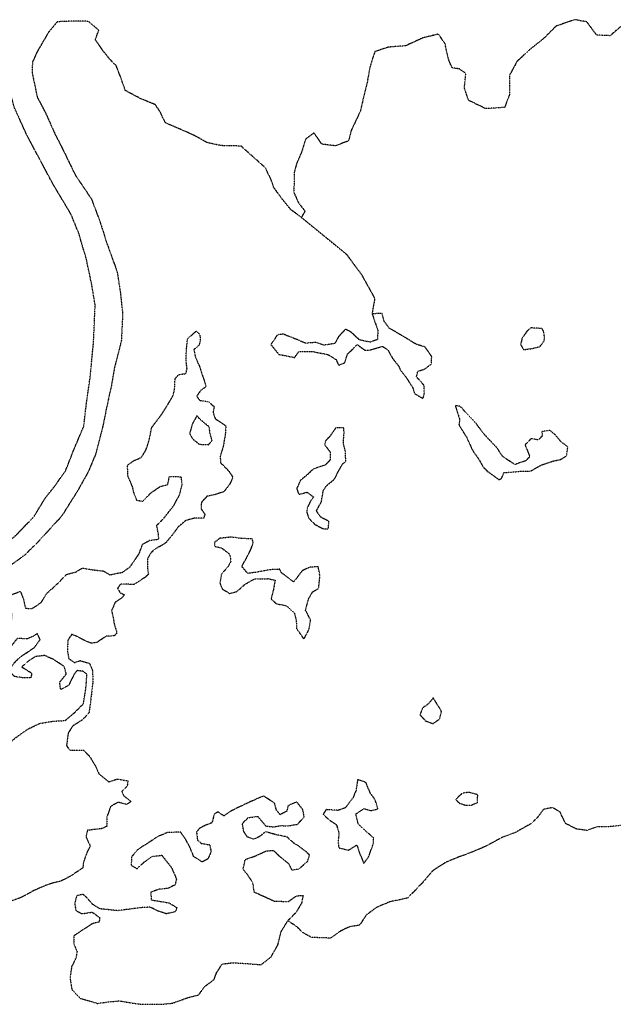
# Model space of a CAD drawing. Extents: x 10554 to 44778, y 34697 to 55088.
# Tile 21 of 51: x 19292 to 20095, y 50615 to 51949. Entities that reach past the tile are written whole.
import ezdxf

# ---------------------------------------------------------------- set-up
doc = ezdxf.new("R2010")
doc.units = 0
doc.header["$MEASUREMENT"] = 0
doc.linetypes.add('WATER1', pattern=[0.425, 0.125, -0.075, 0, -0.075, 0, -0.075, 0, -0.075])
for name, color, linetype in [('V-TOPO-EWAT-COAS', 20, 'WATER1'), ('V-TOPO-EWAT-LAKE', 20, 'WATER1'), ('V-TOPO-EWAT-RIVR', 20, 'WATER1'), ('V-TOPO-EWAT-STRE', 20, 'WATER1')]:
    doc.layers.add(name, color=color, linetype=linetype)

msp = doc.modelspace()

# ---------------------------------------------------------------- linework, layer by layer
at = {"layer": 'V-TOPO-EWAT-COAS', "flags": 128}
msp.add_lwpolyline([(20860.7, 51554.8), (20850.4, 51576.9), (20830.6, 51593.8), (20808.4, 51611.8), (20791.1, 51627.9), (20780.8, 51641.2), (20772, 51652.7), (20765.3, 51666.6), (20760.8, 51690.5), (20769.1, 51707.9), (20781.1, 51722.3), (20782.1, 51730.8), (20783.1, 51739.4), (20782.3, 51742), (20775.2, 51763.5), (20758.9, 51784.4), (20747.4, 51804.2), (20736.3, 51822.6), (20727.2, 51830.1), (20702.9, 51838.8), (20686.2, 51847.4), (20682.1, 51864.7), (20677.9, 51880.1), (20659.1, 51901.5), (20630.8, 51910.8), (20599.8, 51917.2), (20584.8, 51923.3), (20567.9, 51923.9), (20554.3, 51908.6), (20547.2, 51893.7), (20526.3, 51891.5), (20511.4, 51887.5), (20495.2, 51872.7), (20484.2, 51873.9), (20472.2, 51871.1), (20456.5, 51859.7), (20444.1, 51852.5), (20429.5, 51855.3), (20409.3, 51847.3), (20391.1, 51840.4), (20366.8, 51844.5), (20338, 51855.3), (20313.9, 51867.2), (20280.6, 51877.5), (20253.4, 51884.4), (20234.5, 51898.1), (20215.2, 51909), (20199.5, 51922.3), (20185.6, 51944.1), (20164.5, 51947.5), (20155, 51938.6), (20151.4, 51924.7), (20142.5, 51916.7), (20129.7, 51921), (20121.8, 51933.2), (20105, 51939.1), (20091.1, 51927), (20072.8, 51927.8), (20059.6, 51945.7), (20042.9, 51948.7), (20017.5, 51939.8), (20000.3, 51922.6), (19981.2, 51907.4), (19964.7, 51891.8), (19954.8, 51873.5), (19954.7, 51847.3), (19948.1, 51829.8), (19922.1, 51828.2), (19899.4, 51839.5), (19893.6, 51856.1), (19895.6, 51876), (19886.7, 51882), (19877.1, 51883.4), (19872, 51895.4), (19867.5, 51916.1), (19858.6, 51929.2), (19837.2, 51923.8), (19814.1, 51913.3), (19791.1, 51911.5), (19772.5, 51905.5), (19766, 51885.8), (19762.2, 51864.8), (19757.1, 51843.3), (19752.6, 51824.4), (19740.1, 51797.9), (19736.9, 51784.6), (19719.2, 51777.8), (19700.7, 51780.1), (19690, 51795.4), (19678.9, 51787.1), (19673.1, 51769.3), (19666.3, 51753.2), (19663.4, 51742.7), (19663, 51729.8), (19662.9, 51714.5), (19668.8, 51701), (19677.9, 51689.2), (19672.8, 51681), (19658.8, 51691.3), (19646.9, 51705.8), (19635.3, 51721.9), (19631.7, 51732.9), (19624.3, 51748), (19591.3, 51777.5), (19564.5, 51778.1), (19545.6, 51782), (19530.7, 51790.4), (19522, 51794.6), (19489, 51808.9), (19481.5, 51824.2), (19475.2, 51833.5), (19454.7, 51842), (19434.5, 51852.7), (19429.6, 51867.4), (19422.2, 51886.4), (19414.3, 51894.1), (19404.4, 51906.6), (19394, 51921.5), (19398.6, 51934.5), (19384.4, 51946.4), (19367.9, 51946.9), (19342.4, 51945.8), (19330.3, 51931.3), (19315.3, 51905.5), (19308.8, 51891.2)], dxfattribs=at)
at = {"layer": 'V-TOPO-EWAT-LAKE', "flags": 128}
for points in [[(19768.6, 51550.4), (19776.6, 51527.6), (19775.8, 51515.3), (19766.3, 51512), (19751.5, 51515), (19740.1, 51525.6), (19732.7, 51529.5), (19723.2, 51519.5), (19718.4, 51510.2), (19703.3, 51507.8), (19693.2, 51511.6), (19678, 51510.6), (19668.4, 51514.9), (19654.1, 51520.5), (19648.6, 51522.8), (19640.5, 51521.9), (19631.6, 51508.7), (19642.3, 51495.5), (19663.8, 51491.2), (19669.7, 51499.3), (19687.8, 51499.3), (19709, 51495.2), (19719.8, 51488.5), (19723.3, 51480.8), (19731.4, 51483.8), (19735.5, 51495.9), (19748.7, 51508.6), (19758.5, 51501.3), (19765.7, 51501.2), (19782.5, 51506.4), (19790, 51501.6), (19796.2, 51490.2), (19804.8, 51479.5), (19807.2, 51474), (19814.4, 51464.9), (19817.7, 51459.9), (19824, 51449.7), (19826.1, 51442.4), (19837.8, 51435.7), (19839.5, 51442.9), (19838.9, 51453.8), (19828.9, 51465), (19830.4, 51472.4), (19840.5, 51475.9), (19849, 51482.5), (19849.5, 51492.5), (19840.2, 51505.6), (19828.8, 51508.8), (19814.1, 51517.9), (19800.7, 51525.7), (19792.2, 51530.7), (19784.8, 51540.5), (19782.3, 51550.8)], [(19130.7, 50953.1), (19151, 50961.8), (19164.8, 50970.6), (19182.6, 50978), (19199.4, 50976.3), (19217.7, 50971.2), (19231.9, 50973), (19239.9, 50975.6), (19250.1, 50963.4), (19257.9, 50960.3), (19268.8, 50961.8), (19286.5, 50976.7), (19303.1, 50988.3), (19318.3, 50995.5), (19336.7, 50998.7), (19353.1, 50999.5), (19365.5, 51010), (19377.8, 51022.3), (19381.2, 51043.8), (19382.6, 51062.1), (19377.5, 51066.2), (19369.1, 51067.2), (19365, 51061.7), (19357.5, 51046.9), (19346.8, 51041.4), (19345.7, 51051.5), (19354.7, 51062.7), (19352, 51072.7), (19337.5, 51082.1), (19325.2, 51087.6), (19312.8, 51086.3), (19300.9, 51078.3), (19294.5, 51072), (19308.1, 51063.6), (19306.5, 51057.6), (19297.3, 51057.3), (19284.6, 51059.1), (19279.9, 51063.9), (19278.9, 51070.4), (19284, 51077.3), (19291.5, 51085.1), (19303.4, 51093), (19311.3, 51098.4), (19319.2, 51109.1), (19315.2, 51117.2), (19310.2, 51113.8), (19301.8, 51110.1), (19288.2, 51110.8), (19277.2, 51096.8), (19264.6, 51090.9), (19261.7, 51095.9), (19263.8, 51106.6), (19268.9, 51120.3), (19272, 51130.4), (19280.7, 51137), (19281.1, 51144.1), (19273.7, 51155.3), (19272.6, 51165.2), (19282.5, 51170.8), (19292.3, 51174.6), (19296.8, 51163.5), (19299.1, 51151.7), (19308.2, 51151.2), (19320.4, 51159.3), (19328.7, 51172.2), (19341, 51183.2), (19355.1, 51197.6), (19367.4, 51200.8), (19376.5, 51206.1), (19389.3, 51203.8), (19404.8, 51202.1), (19413.6, 51197), (19430.6, 51200.3), (19440.9, 51207.6), (19453.4, 51225.6), (19457.9, 51238.3), (19467.6, 51243.6), (19479.9, 51245.2), (19479.5, 51252), (19477, 51263.7), (19486.5, 51273.3), (19500.1, 51290.6), (19508.2, 51305.6), (19511.4, 51319.4), (19510.5, 51329.3), (19493.6, 51329.6), (19491.6, 51318.5), (19482, 51316.4), (19468.1, 51306.9), (19458.2, 51296.3), (19450.4, 51297.3), (19446.1, 51308.5), (19444.4, 51316), (19438.2, 51330.5), (19437.5, 51345.4), (19445.8, 51351.4), (19456.3, 51355.9), (19462.5, 51365.9), (19466.7, 51378.8), (19470.4, 51396.5), (19484.1, 51414.8), (19492.2, 51427.6), (19499.4, 51439.8), (19501.5, 51450.5), (19501.9, 51462.2), (19506.7, 51468.2), (19516.7, 51469.4), (19518.1, 51476.4), (19516.7, 51487.6), (19517.3, 51501.2), (19518.7, 51516.3), (19530.4, 51527), (19535.6, 51522.2), (19535.8, 51513.7), (19534.5, 51508.2), (19527.4, 51501.8), (19529.3, 51492.1), (19535.2, 51478.6), (19539.5, 51465.2), (19544, 51451.7), (19536.8, 51446.7), (19531.1, 51438.9), (19535.4, 51433), (19547, 51431.6), (19554.8, 51424.6), (19553.3, 51417.3), (19556.2, 51408.3), (19570.6, 51398.8), (19569.8, 51385.8), (19566.9, 51370), (19563, 51358), (19563.5, 51348.7), (19574.7, 51337.5), (19580.3, 51328.9), (19575.6, 51319.1), (19568, 51309.4), (19555.6, 51305.3), (19545.2, 51303.3), (19537.6, 51295.1), (19537.1, 51286.4), (19542.3, 51278.9), (19540.6, 51273.6), (19527.8, 51273.5), (19516.3, 51270.3), (19506.2, 51261.9), (19498.3, 51251), (19489, 51239.9), (19480.9, 51235), (19474.5, 51231.7), (19468.9, 51226.2), (19464.8, 51219.2), (19464.6, 51205), (19465.9, 51198.1), (19462, 51193.9), (19446.6, 51183.8), (19437.4, 51184.1), (19428, 51184.2), (19424.1, 51178.6), (19427.4, 51172.6), (19433.4, 51169.9), (19429.9, 51165.7), (19420.7, 51159.5), (19416, 51148.6), (19418.3, 51138.1), (19419.3, 51131.6), (19423.2, 51118.2), (19419.7, 51114.1), (19408.7, 51113.9), (19396.1, 51105.2), (19388.2, 51104.3), (19378.4, 51108.3), (19370.5, 51112.7), (19362.1, 51116.3), (19356.7, 51108.4), (19356.2, 51094.8), (19357.8, 51083.7), (19365.6, 51078), (19373.5, 51080.7), (19386, 51077.1), (19390.1, 51067.4), (19390.6, 51051.9), (19389.1, 51039.6), (19387.4, 51024.5), (19385.3, 51009.8), (19375.8, 51000), (19363.5, 50992.3), (19357.1, 50982.5), (19355, 50965.6), (19359.2, 50959.4), (19378.4, 50959.2), (19386.7, 50950.1), (19393.9, 50938.3), (19398.8, 50927.4), (19412.2, 50916.5), (19423.5, 50920.4), (19437.9, 50917.9), (19437.1, 50910.7), (19429.7, 50903.3), (19432.6, 50897.5), (19442.4, 50889.8), (19436.2, 50885.9), (19424.7, 50888.8), (19414.8, 50883.2), (19409.6, 50869.4), (19409.7, 50856.3), (19402.9, 50853.2), (19383.2, 50850.9), (19381.3, 50841.9), (19387.1, 50829.4), (19382.7, 50821.5), (19377.8, 50807.3), (19377, 50800), (19360.6, 50788.9), (19346.5, 50781.6), (19337.1, 50779.8), (19325.9, 50775.9), (19311.5, 50769.6), (19291.7, 50759), (19277.9, 50754.5), (19258.5, 50745.3), (19243.4, 50740.5), (19232.5, 50743.5), (19220.8, 50746.7), (19213.6, 50741.7), (19201.9, 50748.1), (19190, 50752.3), (19174.3, 50761.5), (19158.6, 50781), (19155.6, 50790.9), (19142.6, 50801.7), (19125.6, 50805.6), (19115.4, 50812.6), (19118.8, 50823), (19124.2, 50830.2), (19131, 50846.9), (19131, 50858.3), (19121, 50875.8), (19113.1, 50891.3), (19110.8, 50907.7), (19115.3, 50924), (19123.3, 50942.8)], [(19998.6, 51530.5), (19983.5, 51531.3), (19978.3, 51526.6), (19971.9, 51517.5), (19969.8, 51508.8), (19973.8, 51501.9), (19983, 51503), (19995.8, 51505.8), (20001.9, 51513.9), (20002, 51520), (20000.9, 51526.7)], [(19909.9, 51401.3), (19896.2, 51415.9), (19888.3, 51424.9), (19881.2, 51426.1), (19887.3, 51407.4), (19886.3, 51399.9), (19896.6, 51383.1), (19905.2, 51364.6), (19912.7, 51354.2), (19919.1, 51343), (19924.8, 51337.1), (19940.5, 51325.8), (19944.1, 51327.5), (19947.1, 51335.3), (19955.1, 51335.8), (19969.6, 51337.2), (19982.9, 51337.1), (19996.4, 51344.9), (20012.1, 51350.5), (20024, 51353.2), (20032, 51358), (20033.8, 51370), (20024.4, 51377.2), (20016.4, 51386.9), (20009.5, 51392.4), (19998.6, 51390.9), (19999.1, 51385.1), (19994, 51379.5), (19984.1, 51381.3), (19975.8, 51373.1), (19979.2, 51364.3), (19982.5, 51356.8), (19976.7, 51351.3), (19961.9, 51346.2), (19945.7, 51357), (19938, 51368.5), (19920.2, 51387.5)], [(19531.6, 51412.4), (19525.3, 51401.4), (19521.6, 51388.5), (19524.9, 51381.6), (19534.8, 51373.7), (19547.2, 51373.1), (19552, 51378.5), (19549.3, 51388.3), (19548.2, 51397.1), (19536.3, 51406.9)], [(19733.1, 51350.4), (19732.6, 51364.3), (19729.8, 51375.3), (19730.7, 51388.2), (19730.6, 51396), (19719.9, 51396.2), (19711.2, 51384.2), (19705.3, 51377.9), (19704.6, 51372.8), (19711.9, 51363.3), (19712.1, 51352.8), (19705.3, 51345.6), (19688.9, 51340.1), (19680.6, 51332.1), (19671.7, 51324.8), (19666.6, 51313.7), (19669.5, 51305.9), (19680.7, 51308.8), (19689.3, 51302.3), (19685.6, 51297), (19680.8, 51287.8), (19680.3, 51281.3), (19682.9, 51273.5), (19691.2, 51265.2), (19702.6, 51259.2), (19709.4, 51259), (19710.4, 51269.1), (19699, 51275.1), (19693.3, 51283.4), (19700, 51295.7), (19702.6, 51310.7), (19706.6, 51317.2), (19717.8, 51326.5), (19723.8, 51338.5), (19729.2, 51347.5)], [(19695.9, 51207.7), (19684.4, 51207.3), (19673.8, 51202.2), (19666, 51191.6), (19662.3, 51187.4), (19645.7, 51199.9), (19643.7, 51204.4), (19631.1, 51203.8), (19610.8, 51200.2), (19600.2, 51198.8), (19592.3, 51208.3), (19599.4, 51221), (19604.9, 51232.1), (19607.7, 51240.3), (19606.4, 51245.7), (19593.9, 51245.9), (19578.2, 51248), (19562.7, 51246.4), (19555.5, 51240.9), (19555.1, 51235.6), (19564.8, 51233.5), (19575.8, 51224.9), (19577.5, 51215.3), (19574.1, 51208.5), (19564.8, 51198), (19562.6, 51185.5), (19565.9, 51177.7), (19576, 51171.6), (19585.2, 51174), (19596.8, 51184.2), (19608.9, 51191.2), (19627.8, 51191.7), (19637.4, 51189.6), (19635.3, 51177.9), (19631.9, 51164.1), (19639.2, 51157.7), (19652.6, 51155), (19663.5, 51144.9), (19665.9, 51135.5), (19666.5, 51124), (19676.3, 51109.8), (19683.2, 51122.5), (19685.4, 51136), (19678.6, 51149), (19682.9, 51164.6), (19688.2, 51173.8), (19696.2, 51178.5), (19698.1, 51195)], [(19851.5, 51030.1), (19845.4, 51022.7), (19837, 51016.3), (19833.4, 51007.4), (19840.8, 50999.3), (19851, 50995.3), (19860.2, 51001.6), (19862.6, 51012.4)], [(19749.1, 50919.6), (19746.9, 50904.7), (19742.8, 50895.1), (19732.6, 50881.3), (19722.7, 50877.9), (19715.7, 50878.3), (19706.5, 50878.9), (19702.3, 50872.5), (19711.1, 50864.6), (19720.5, 50858.4), (19723.9, 50846.3), (19722.6, 50836), (19723.6, 50827.2), (19736.5, 50823.9), (19748, 50831), (19751.4, 50820.8), (19757.6, 50806), (19764.3, 50815.6), (19770.4, 50832.8), (19770.9, 50840.4), (19760.9, 50849.3), (19749.7, 50859.9), (19746.8, 50873), (19757.7, 50880.4), (19767, 50877.4), (19776.6, 50879.7), (19772.9, 50892.2), (19766.2, 50901.4), (19760.3, 50915.6)], [(19509.5, 50848.6), (19491.4, 50847.7), (19477.9, 50842.1), (19464.4, 50833.1), (19452.2, 50825.4), (19443.2, 50815.5), (19442.3, 50803.7), (19450.6, 50798.9), (19459.3, 50807.3), (19470.8, 50815.5), (19483.8, 50817.1), (19496.9, 50800.7), (19503.8, 50785), (19501.9, 50777), (19491.8, 50772.1), (19480.4, 50771), (19469, 50767.1), (19469.7, 50756.6), (19479.6, 50755), (19494.1, 50752.5), (19504.4, 50746.1), (19502.6, 50740.9), (19490.1, 50737.8), (19479.4, 50741.3), (19468.3, 50746.8), (19453.6, 50745.9), (19439.8, 50744), (19424.2, 50742), (19415.3, 50743), (19399.9, 50744.6), (19389.9, 50751), (19381.3, 50760.9), (19377.4, 50764.1), (19368.5, 50762.2), (19366, 50751.4), (19367.6, 50742.4), (19375.7, 50737.9), (19389.7, 50740.1), (19400.1, 50732.3), (19398.9, 50726.6), (19389.9, 50724.4), (19376.4, 50715.5), (19364.8, 50708), (19364.9, 50696.5), (19369.2, 50686.7), (19367.9, 50678.7), (19361.8, 50666.1), (19359.7, 50651), (19362.1, 50635.6), (19373.6, 50623.4), (19396.8, 50616.5), (19412.7, 50618.7), (19426.4, 50619.9), (19452.1, 50615.7), (19484.2, 50615.3), (19498.1, 50616.7), (19519.4, 50624.4), (19533.9, 50628), (19542, 50639.4), (19554.6, 50648.6), (19558.4, 50658.6), (19565.8, 50669.8), (19580.3, 50671.6), (19598.8, 50670.4), (19618.4, 50668.9), (19631.8, 50679.3), (19641.1, 50695.6), (19645.7, 50714), (19654.7, 50728.5), (19666.3, 50740.3), (19673.7, 50752.5), (19675.5, 50762.4), (19665.7, 50761.7), (19655, 50753.9), (19636.2, 50754.7), (19609.3, 50766.9), (19607.1, 50780.3), (19599.7, 50791.1), (19594, 50798.2), (19596.9, 50811.4), (19609.7, 50815.9), (19624.9, 50822.7), (19634.9, 50823.8), (19644.8, 50814.5), (19655.8, 50805.6), (19659.9, 50797.1), (19669.8, 50798.6), (19681.7, 50809.3), (19684, 50817.3), (19681, 50820.6), (19667.7, 50830.8), (19663.9, 50832.5), (19653.3, 50842), (19639.3, 50844.7), (19624.3, 50848.9), (19615.9, 50842), (19608, 50838.8), (19599.6, 50842), (19595.2, 50848.8), (19592.9, 50860), (19601.1, 50868.2), (19613.9, 50869.7), (19624.7, 50856.8), (19635.2, 50855.6), (19645.6, 50857.3), (19654.4, 50856.9), (19667.9, 50859.2), (19676.7, 50868.9), (19674.9, 50879), (19666.6, 50889.4), (19654.9, 50884.1), (19653, 50876.7), (19644.3, 50872), (19639.2, 50878.2), (19636.6, 50887.8), (19621.7, 50897.4), (19601.5, 50888.5), (19590.5, 50883.3), (19576.2, 50876.2), (19568.1, 50870.3), (19560.1, 50875.8), (19554.9, 50872.8), (19551.9, 50861.1), (19543.2, 50857.7), (19534.9, 50853.4), (19531, 50848.6), (19532.2, 50837.8), (19537.4, 50833.2), (19548.6, 50831.4), (19550.7, 50822.4), (19546.5, 50812.2), (19538.6, 50808), (19527.2, 50815.3), (19522.2, 50827.7), (19517, 50837.3)], [(19911.8, 50899.2), (19899.8, 50902.4), (19890.7, 50900.9), (19881.8, 50892.8), (19887.4, 50887.3), (19895.5, 50884.8), (19902.5, 50884.9), (19911.3, 50888.3)]]:
    msp.add_lwpolyline(points, close=True, dxfattribs=at)
at = {"layer": 'V-TOPO-EWAT-RIVR', "flags": 128}
msp.add_lwpolyline([(19308.8, 51891.2), (19308.3, 51877), (19315.4, 51843.4), (19326.5, 51822.4), (19339.1, 51794.3), (19352.7, 51767.4), (19366.6, 51738.6), (19388.6, 51705.9), (19400.1, 51675.6), (19409.9, 51644.7), (19423.6, 51606.9), (19427.8, 51579.4), (19430.9, 51550.7), (19429.2, 51514.3), (19420, 51478.2), (19415.6, 51452.9), (19409.6, 51425.4), (19404.7, 51401), (19394.3, 51360.3), (19384.3, 51336.3), (19369.4, 51309.8), (19348.2, 51276.2), (19314.8, 51239.8), (19298.7, 51223.9), (19252.3, 51189.9), (19222.1, 51179.6), (19191.4, 51173.8), (19152.6, 51167.5), (19125, 51160.2), (19123.4, 51149.8), (19122.8, 51139.3), (19117.8, 51128.7), (19109.5, 51118.3), (19096.7, 51108.5), (19091.9, 51097.8), (19100.2, 51087), (19108.2, 51080.3), (19119.9, 51068.8), (19130.1, 51059), (19132.8, 51049), (19128.9, 51042.8), (19121.2, 51030), (19118, 51020.5), (19116.2, 51006), (19120.1, 50989.3), (19124.7, 50969), (19130.7, 50953.1), (19123.3, 50942.8), (19109.8, 50976.9), (19104.8, 50993.9), (19101.8, 51004.4), (19102.9, 51017.8), (19105.6, 51028.2), (19114.4, 51047.1), (19115, 51056.6), (19106.1, 51064.9), (19092.3, 51078.1), (19082.9, 51088.7), (19079.8, 51104.6), (19084.8, 51113.4), (19096.7, 51127.8), (19103.2, 51134.9), (19106.5, 51154.7), (19104.4, 51163.1), (19100.3, 51167.8), (19083, 51172.5), (19050.7, 51171), (19032.9, 51166.8), (19019.7, 51154.7), (19010.7, 51129.4), (19004.7, 51106.9), (18999.4, 51080.4), (18991.8, 51051.6), (18979.2, 51027.2), (18967.9, 51010.8), (18947.7, 51000.5), (18925, 50995.2), (18904.6, 50995.2), (18883.8, 51002.6), (18864.6, 51016.6), (18848.8, 51031.2), (18829.9, 51044.4), (18810.9, 51052.3), (18790.6, 51052.4), (18779.1, 51046.3), (18764.2, 51033), (18755.8, 51016.4), (18747.9, 50993.6), (18731.4, 50964.2), (18710.4, 50946.4), (18694.7, 50937.3), (18677.4, 50933.9), (18651.6, 50930.6), (18616, 50927.4), (18582.7, 50925.6), (18545.3, 50928.2), (18509.5, 50930.4), (18478.8, 50936.9), (18451.6, 50944.3), (18428.5, 50956.2), (18402.4, 50969.5), (18385.5, 50977.1), (18367.3, 50980.2), (18344.4, 50978), (18321.4, 50975), (18299.9, 50974.4), (18279.6, 50968.4), (18255.2, 50959.4), (18239.5, 50946.9), (18221, 50937.5), (18204.2, 50927.5), (18178.9, 50915.3), (18160.1, 50912.9), (18138.1, 50915.6), (18118.8, 50926.8), (18097.6, 50940), (18085.2, 50952.7), (18074.4, 50955.7), (18059.9, 50955.7), (18045.2, 50952.7), (18032, 50945.4), (18006, 50934.8), (17981.6, 50932.5), (17950.3, 50930.7), (17924.9, 50930.7), (17909.9, 50932.8), (17894.5, 50933.1), (17881, 50926.4), (17866.5, 50923.5), (17847.8, 50927.9), (17827.2, 50932.1), (17811, 50935), (17797.5, 50944.9), (17783.7, 50965.5), (17771.5, 50983.8), (17766.6, 51000.5), (17760.4, 51019.6), (17752.8, 51035.4), (17742.4, 51041.5), (17729.8, 51037.3), (17715, 51030), (17706.8, 51043.3), (17702.8, 51055.7), (17719.4, 51063.5), (17736.4, 51065.6), (17752.9, 51058.6), (17761.4, 51053.9), (17770.3, 51036.6), (17777.2, 51017.6), (17779.9, 51006), (17787.8, 50990.2), (17798.1, 50969.9), (17816.2, 50953.4), (17834.1, 50945.3), (17851.6, 50945.2), (17873.1, 50947.2), (17896.3, 50948), (17926.9, 50949.9), (17947.3, 50955.8), (17979.1, 50961.2), (18008.3, 50967.4), (18026, 50972.3), (18044, 50979.3), (18067.5, 50978.7), (18085.4, 50969.5), (18102.7, 50960.6), (18112.2, 50951), (18134.3, 50933.6), (18153.6, 50929.2), (18177.1, 50935.7), (18192.5, 50942.5), (18213.4, 50953), (18231.9, 50967.5), (18260.9, 50980.1), (18282.7, 50989), (18317.5, 50990.6), (18345.1, 50993), (18371.2, 50998.3), (18389.3, 50998.2), (18393.7, 51006.8), (18396.6, 51016.7), (18408.8, 51022.7), (18426.9, 51031), (18439.3, 51034.5), (18431, 51025.5), (18409.2, 51010.6), (18406.5, 51001.4), (18413.6, 50993.5), (18422.1, 50989), (18431, 50984.4), (18452.1, 50971.2), (18472.7, 50960.5), (18493.6, 50952), (18521.7, 50948.4), (18560.8, 50943.6), (18616.4, 50944.3), (18646.6, 50948.7), (18677.8, 50955.7), (18704.4, 50965.1), (18724.5, 50993.1), (18733.9, 51016.7), (18745.7, 51045.1), (18762.2, 51065.5), (18786.7, 51073), (18811.5, 51073.7), (18833.6, 51067.9), (18851.1, 51055.3), (18869.3, 51039.4), (18887.4, 51025.3), (18906.9, 51018.1), (18929.9, 51016.8), (18947.6, 51028.6), (18959.9, 51045.5), (18970, 51067.8), (18978.1, 51093.4), (18984.1, 51123.2), (18992.3, 51151.9), (19004.9, 51172.8), (19022, 51188.1), (19044, 51198.2), (19066.6, 51197.5), (19092.8, 51191.2), (19121.5, 51190), (19154.4, 51191.6), (19179.9, 51195.6), (19207.4, 51201.7), (19230, 51210.6), (19251.1, 51223.8), (19269.1, 51234.4), (19289.8, 51253.7), (19311.2, 51276.3), (19326.7, 51301.7), (19339.4, 51317.6), (19353.7, 51337.9), (19365.5, 51367.9), (19378.3, 51397.9), (19381.6, 51426.8), (19387, 51464.7), (19389.5, 51491.5), (19391.5, 51511.5), (19393.7, 51562.1), (19388.9, 51590.9), (19381.9, 51623.9), (19371.9, 51658.5), (19360.8, 51685.6), (19336.8, 51725.7), (19301.3, 51792.2), (19284.3, 51829.7), (19274.3, 51867)], dxfattribs=at)
at = {"layer": 'V-TOPO-EWAT-STRE', "flags": 128}
for points in [[(19672.8, 51681), (19709.8, 51650.9), (19733.7, 51631.3), (19754.1, 51603.9), (19772.3, 51571.1), (19768.6, 51550.4)], [(20279.3, 50933.9), (20250.6, 50925.9), (20224.7, 50921.3), (20199.9, 50914.9), (20192, 50902.6), (20186, 50889.4), (20175.1, 50876.3), (20157, 50869.7), (20127.6, 50864.9), (20113.1, 50858.4), (20089.8, 50855.7), (20072.8, 50855.5), (20059.7, 50850.7), (20045.2, 50852.7), (20030.9, 50859.9), (20026.8, 50868.1), (20023.4, 50875.4), (20013.1, 50881.7), (20000.6, 50879.1), (19993.4, 50869.1), (19984.5, 50860.2), (19962.6, 50847.8), (19945, 50841.3), (19922, 50828.9), (19903.7, 50821.3), (19883.8, 50813.8), (19868.3, 50807.4), (19850.8, 50796.2), (19836.7, 50779.7), (19816.8, 50759.1), (19793, 50754.1), (19774.5, 50746.4), (19760.8, 50736), (19751.5, 50722.3), (19738.4, 50720.3), (19726.1, 50714.5), (19712.3, 50704.9), (19686.6, 50705.8), (19675.1, 50712.2), (19667, 50720.1), (19654.7, 50728.5)]]:
    msp.add_lwpolyline(points, dxfattribs=at)

doc.saveas('drawing.dxf')
